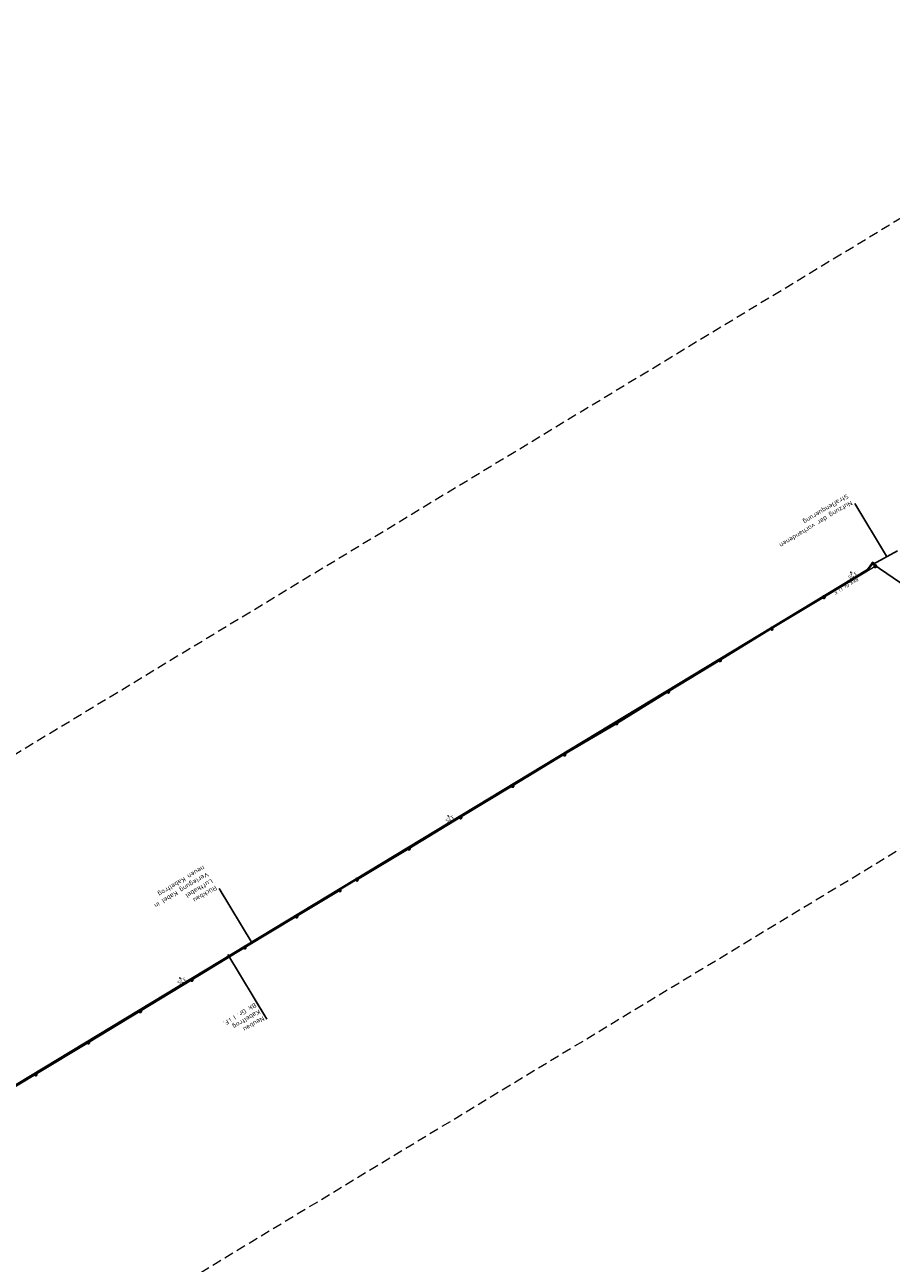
# Model space of a CAD drawing. Header units: metres. Extents: x 3425266 to 3446567, y 5432533 to 5452217.
# Tile 6 of 82: x 3430284 to 3430745, y 5434765 to 5435423. Entities that reach past the tile are written whole.
import ezdxf
from ezdxf import colors
from ezdxf.entities.mleader import LeaderData, LeaderLine
from ezdxf.math import Vec2, Vec3

# ---------------------------------------------------------------- set-up
doc = ezdxf.new("R2010")
doc.units = ezdxf.units.M
doc.header["$MEASUREMENT"] = 0
doc.linetypes.add('STRICHLINIEX2', pattern=[1.5, 1, -0.5])
doc.layers.get('0').update_dxf_attribs({"true_color": 0x939393})
doc.layers.add('MC-AL-Blattschnitte_3433', color=30, linetype='STRICHLINIEX2', lineweight=18, plot=False)
for name, color, linetype, lineweight in [('MC-AL_Neubau_Planung-ESTW-Landau-Kabel_ausgeschaltet_TXT', 50, 'Continuous', 25), ('MC_P_Beschriftung_Kabeltrog_TXT', 10, 'Continuous', 25), ('N_KTB', 10, 'Continuous', 25), ('N_KTB_Text', 10, 'Continuous', 18), ('R_KTB', 40, 'Continuous', 18), ('R_KTB_Text', 40, 'Continuous', 18)]:
    doc.layers.add(name, color=color, linetype=linetype, lineweight=lineweight)
doc.styles.add('Isocpeur', font='isocpeur.ttf')
doc.styles.add('K_ISOCP', font='k_isocp.shx')
doc.styles.get("Standard").update_dxf_attribs({"font": 'arial.ttf'})
doc.dimstyles.get("Standard").update_dxf_attribs({"dimtxt": 0.18, "dimasz": 0.18, "dimexe": 0.18, "dimexo": 0.0625, "dimgap": 0.09, "dimtad": 0, "dimtih": 1, "dimtoh": 1, "dimdec": 4, "dimzin": 0, "dimdsep": 46, "dimtxsty": 'Standard', "dimcen": 0.09, "dimadec": 0, "dimazin": 0, "dimtfac": 1, "dimtdec": 4, "dimtofl": 0, "dimtmove": 0, "dimatfit": 1, "dimfxl": 1, "dimtolj": 1, "dimtzin": 0, "dimarcsym": 0})

# ---------------------------------------------------------------- blocks, each defined once
blk = doc.blocks.new('_None')
blk = doc.blocks.new('_Oblique')
at = {"color": 0, "linetype": 'ByBlock', "lineweight": -2}
blk.add_line((-0.5, -0.5), (0.5, 0.5), dxfattribs=at)
blk = doc.blocks.new('*D59')
at = {"layer": 'Defpoints', "color": 0, "lineweight": 5, "transparency": 16777216}
for p in [(3430723.42, 5435132.25), (3430725.1, 5435129.47), (3430725.12, 5435129.48)]:
    blk.add_point(p, dxfattribs=at)
at = {"layer": 'N_KTB_Text', "color": 0, "lineweight": 0, "transparency": 16777216}
for p, q in [((3430723.42, 5435132.25), (3430723.39, 5435132.23)), ((3430723.39, 5435132.23), (3430723.63, 5435131.85)), ((3430725.1, 5435129.47), (3430724.86, 5435129.85)), ((3430725.12, 5435129.48), (3430725.1, 5435129.47))]:
    blk.add_line(p, q, dxfattribs=at)
at = {"layer": 'N_KTB_Text', "color": 0, "lineweight": 0, "transparency": 16777216, "xscale": 0.5, "yscale": 0.5, "zscale": 0.5}
for p, rotation in [((3430723.39, 5435132.23), 121.7050829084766), ((3430725.1, 5435129.47), 301.7050829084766)]:
    blk.add_blockref('_Oblique', p, dxfattribs=dict(at, rotation=rotation))
at = {"layer": 'N_KTB_Text', "color": 0, "transparency": 16777216, "insert": (3430724.25, 5435130.85), "char_height": 1.8, "attachment_point": 5, "rotation": 211.19059, "style": 'Isocpeur'}
blk.add_mtext('\\A1;3,25', dxfattribs=at)
blk = doc.blocks.new('*D60')
at = {"layer": 'Defpoints', "color": 0, "lineweight": 5, "transparency": 16777216}
for p in [(3430509.27, 5435002.73), (3430510.95, 5434999.95), (3430510.98, 5434999.96)]:
    blk.add_point(p, dxfattribs=at)
at = {"layer": 'N_KTB_Text', "color": 0, "lineweight": 0, "transparency": 16777216}
for p, q in [((3430509.27, 5435002.73), (3430509.24, 5435002.71)), ((3430509.24, 5435002.71), (3430509.48, 5435002.32)), ((3430510.95, 5434999.95), (3430510.71, 5435000.33)), ((3430510.98, 5434999.96), (3430510.95, 5434999.95))]:
    blk.add_line(p, q, dxfattribs=at)
at = {"layer": 'N_KTB_Text', "color": 0, "lineweight": 0, "transparency": 16777216, "xscale": 0.5, "yscale": 0.5, "zscale": 0.5}
for p, rotation in [((3430509.24, 5435002.71), 121.7050829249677), ((3430510.95, 5434999.95), 301.7050829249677)]:
    blk.add_blockref('_Oblique', p, dxfattribs=dict(at, rotation=rotation))
at = {"layer": 'N_KTB_Text', "color": 0, "transparency": 16777216, "insert": (3430510.1, 5435001.33), "char_height": 1.8, "attachment_point": 5, "rotation": 211.19059, "style": 'Isocpeur'}
blk.add_mtext('\\A1;3,25', dxfattribs=at)
blk = doc.blocks.new('*D61')
at = {"layer": 'Defpoints', "color": 0, "lineweight": 5, "transparency": 16777216}
for p in [(3430366.62, 5434916.5), (3430368.31, 5434913.72), (3430368.33, 5434913.73)]:
    blk.add_point(p, dxfattribs=at)
at = {"layer": 'N_KTB_Text', "color": 0, "lineweight": 0, "transparency": 16777216}
for p, q in [((3430366.62, 5434916.5), (3430366.6, 5434916.48)), ((3430366.6, 5434916.48), (3430366.84, 5434916.1)), ((3430368.31, 5434913.72), (3430368.07, 5434914.1)), ((3430368.33, 5434913.73), (3430368.31, 5434913.72))]:
    blk.add_line(p, q, dxfattribs=at)
at = {"layer": 'N_KTB_Text', "color": 0, "lineweight": 0, "transparency": 16777216, "xscale": 0.5, "yscale": 0.5, "zscale": 0.5}
for p, rotation in [((3430366.6, 5434916.48), 121.7050829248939), ((3430368.31, 5434913.72), 301.705082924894)]:
    blk.add_blockref('_Oblique', p, dxfattribs=dict(at, rotation=rotation))
at = {"layer": 'N_KTB_Text', "color": 0, "transparency": 16777216, "insert": (3430367.45, 5434915.1), "char_height": 1.8, "attachment_point": 5, "rotation": 211.19059, "style": 'Isocpeur'}
blk.add_mtext('\\A1;3,25', dxfattribs=at)

msp = doc.modelspace()

# ---------------------------------------------------------------- linework, layer by layer
at = {"layer": 'N_KTB', "flags": 128}
msp.add_lwpolyline([(3430735.34, 5435136.657), (3430734.877, 5435137.358)], dxfattribs=at)
at = {"layer": 'R_KTB'}
for p, q in [((3430737.121, 5435135.944), (3430735.839, 5435135.165)), ((3430736.091, 5435136.196), (3430736.87, 5435134.914)), ((3430709.825, 5435119.479), (3430708.543, 5435118.7)), ((3430708.795, 5435119.731), (3430709.574, 5435118.449)), ((3430682.121, 5435102.688), (3430680.839, 5435101.909)), ((3430681.091, 5435102.94), (3430681.87, 5435101.658)), ((3430654.572, 5435085.865), (3430653.29, 5435085.086)), ((3430653.542, 5435086.117), (3430654.321, 5435084.835)), ((3430627.059, 5435069.193), (3430625.777, 5435068.414)), ((3430626.029, 5435069.445), (3430626.808, 5435068.163)), ((3430599.513, 5435052.366), (3430598.231, 5435051.587)), ((3430598.483, 5435052.618), (3430599.262, 5435051.336)), ((3430571.835, 5435035.777), (3430570.553, 5435034.998)), ((3430570.805, 5435036.029), (3430571.584, 5435034.747)), ((3430544.221, 5435019.059), (3430542.939, 5435018.28)), ((3430543.191, 5435019.311), (3430543.97, 5435018.029)), ((3430516.541, 5435002.333), (3430515.259, 5435001.554)), ((3430515.511, 5435002.585), (3430516.29, 5435001.303)), ((3430489.101, 5434985.731), (3430487.819, 5434984.952)), ((3430488.071, 5434985.983), (3430488.85, 5434984.701)), ((3430451.259, 5434963.807), (3430452.038, 5434962.525)), ((3430461.376, 5434969.2), (3430460.094, 5434968.421)), ((3430460.346, 5434969.452), (3430461.125, 5434968.17)), ((3430452.289, 5434963.555), (3430451.007, 5434962.776)), ((3430429.294, 5434949.632), (3430428.012, 5434948.853)), ((3430428.264, 5434949.884), (3430429.043, 5434948.602)), ((3430373.578, 5434915.889), (3430372.296, 5434915.11)), ((3430372.548, 5434916.141), (3430373.327, 5434914.859)), ((3430346.156, 5434899.22), (3430344.874, 5434898.441)), ((3430345.126, 5434899.472), (3430345.905, 5434898.19)), ((3430318.528, 5434882.641), (3430317.246, 5434881.862)), ((3430317.498, 5434882.893), (3430318.277, 5434881.611)), ((3430290.526, 5434865.621), (3430289.244, 5434864.842)), ((3430289.496, 5434865.873), (3430290.275, 5434864.591))]:
    msp.add_line(p, q, dxfattribs=at)
at = {"layer": 'R_KTB', "flags": 128}
msp.add_lwpolyline([(3430460.953, 5434968.86), (3430488.491, 5434985.399), (3430515.85, 5435002.082), (3430543.539, 5435018.712), (3430571.189, 5435035.527), (3430598.906, 5435051.935), (3430626.477, 5435068.853), (3430653.974, 5435085.562), (3430681.65, 5435102.532), (3430709.091, 5435119.06), (3430736.486, 5435135.543)], dxfattribs=at)
at = {"layer": 'R_KTB'}
for points in [[(3430735.839, 5435135.165), (3430735.884, 5435135.1), (3430735.934, 5435135.041), (3430735.991, 5435134.986), (3430736.053, 5435134.938), (3430736.12, 5435134.897), (3430736.191, 5435134.863), (3430736.265, 5435134.837), (3430736.341, 5435134.818), (3430736.419, 5435134.807), (3430736.497, 5435134.805), (3430736.576, 5435134.811), (3430736.653, 5435134.825), (3430736.728, 5435134.847), (3430736.801, 5435134.877), (3430736.87, 5435134.914), (3430736.935, 5435134.958), (3430736.995, 5435135.009), (3430737.049, 5435135.065), (3430737.097, 5435135.128), (3430737.138, 5435135.194), (3430737.172, 5435135.265), (3430737.199, 5435135.339), (3430737.217, 5435135.415), (3430737.228, 5435135.493), (3430737.23, 5435135.572), (3430737.224, 5435135.65), (3430737.21, 5435135.727), (3430737.188, 5435135.802), (3430737.159, 5435135.875), (3430737.121, 5435135.944), (3430737.077, 5435136.009), (3430737.026, 5435136.069), (3430736.97, 5435136.123), (3430736.908, 5435136.171), (3430736.841, 5435136.213), (3430736.77, 5435136.246), (3430736.696, 5435136.273), (3430736.62, 5435136.292), (3430736.542, 5435136.302), (3430736.464, 5435136.305), (3430736.385, 5435136.299), (3430736.308, 5435136.285), (3430736.233, 5435136.263), (3430736.16, 5435136.233), (3430736.091, 5435136.196), (3430736.026, 5435136.151), (3430735.966, 5435136.101), (3430735.912, 5435136.044), (3430735.864, 5435135.982), (3430735.823, 5435135.915), (3430735.789, 5435135.844), (3430735.762, 5435135.77), (3430735.744, 5435135.694), (3430735.733, 5435135.616), (3430735.731, 5435135.538), (3430735.737, 5435135.46), (3430735.751, 5435135.382), (3430735.773, 5435135.307), (3430735.802, 5435135.235), (3430735.839, 5435135.165)], [(3430708.543, 5435118.7), (3430708.588, 5435118.635), (3430708.638, 5435118.576), (3430708.695, 5435118.521), (3430708.757, 5435118.473), (3430708.824, 5435118.432), (3430708.895, 5435118.398), (3430708.969, 5435118.372), (3430709.045, 5435118.353), (3430709.123, 5435118.342), (3430709.201, 5435118.34), (3430709.28, 5435118.346), (3430709.357, 5435118.36), (3430709.432, 5435118.382), (3430709.505, 5435118.412), (3430709.574, 5435118.449), (3430709.639, 5435118.493), (3430709.699, 5435118.544), (3430709.753, 5435118.6), (3430709.801, 5435118.663), (3430709.842, 5435118.729), (3430709.876, 5435118.8), (3430709.903, 5435118.874), (3430709.921, 5435118.95), (3430709.932, 5435119.028), (3430709.934, 5435119.107), (3430709.928, 5435119.185), (3430709.914, 5435119.262), (3430709.892, 5435119.337), (3430709.863, 5435119.41), (3430709.825, 5435119.479), (3430709.781, 5435119.544), (3430709.73, 5435119.604), (3430709.674, 5435119.658), (3430709.612, 5435119.706), (3430709.545, 5435119.748), (3430709.474, 5435119.781), (3430709.4, 5435119.808), (3430709.324, 5435119.827), (3430709.246, 5435119.837), (3430709.168, 5435119.84), (3430709.089, 5435119.834), (3430709.012, 5435119.82), (3430708.937, 5435119.798), (3430708.864, 5435119.768), (3430708.795, 5435119.731), (3430708.73, 5435119.686), (3430708.67, 5435119.636), (3430708.616, 5435119.579), (3430708.568, 5435119.517), (3430708.527, 5435119.45), (3430708.493, 5435119.379), (3430708.466, 5435119.305), (3430708.448, 5435119.229), (3430708.437, 5435119.151), (3430708.435, 5435119.073), (3430708.441, 5435118.995), (3430708.455, 5435118.917), (3430708.477, 5435118.842), (3430708.506, 5435118.77), (3430708.543, 5435118.7)], [(3430680.839, 5435101.909), (3430680.884, 5435101.844), (3430680.934, 5435101.785), (3430680.991, 5435101.73), (3430681.053, 5435101.682), (3430681.12, 5435101.641), (3430681.191, 5435101.607), (3430681.265, 5435101.581), (3430681.341, 5435101.562), (3430681.419, 5435101.551), (3430681.497, 5435101.549), (3430681.576, 5435101.555), (3430681.653, 5435101.569), (3430681.728, 5435101.591), (3430681.801, 5435101.621), (3430681.87, 5435101.658), (3430681.935, 5435101.702), (3430681.995, 5435101.753), (3430682.049, 5435101.809), (3430682.097, 5435101.872), (3430682.138, 5435101.938), (3430682.172, 5435102.009), (3430682.199, 5435102.083), (3430682.217, 5435102.159), (3430682.228, 5435102.237), (3430682.23, 5435102.316), (3430682.224, 5435102.394), (3430682.21, 5435102.471), (3430682.188, 5435102.546), (3430682.159, 5435102.619), (3430682.121, 5435102.688), (3430682.077, 5435102.753), (3430682.026, 5435102.813), (3430681.97, 5435102.867), (3430681.908, 5435102.915), (3430681.841, 5435102.957), (3430681.77, 5435102.99), (3430681.696, 5435103.017), (3430681.62, 5435103.036), (3430681.542, 5435103.046), (3430681.464, 5435103.049), (3430681.385, 5435103.043), (3430681.308, 5435103.029), (3430681.233, 5435103.007), (3430681.16, 5435102.977), (3430681.091, 5435102.94), (3430681.026, 5435102.895), (3430680.966, 5435102.845), (3430680.912, 5435102.788), (3430680.864, 5435102.726), (3430680.823, 5435102.659), (3430680.789, 5435102.588), (3430680.762, 5435102.514), (3430680.744, 5435102.438), (3430680.733, 5435102.36), (3430680.731, 5435102.282), (3430680.737, 5435102.204), (3430680.751, 5435102.126), (3430680.773, 5435102.051), (3430680.802, 5435101.979), (3430680.839, 5435101.909)], [(3430653.29, 5435085.086), (3430653.335, 5435085.021), (3430653.385, 5435084.962), (3430653.442, 5435084.907), (3430653.504, 5435084.859), (3430653.571, 5435084.818), (3430653.642, 5435084.784), (3430653.716, 5435084.758), (3430653.792, 5435084.739), (3430653.87, 5435084.728), (3430653.948, 5435084.726), (3430654.027, 5435084.732), (3430654.104, 5435084.746), (3430654.179, 5435084.768), (3430654.252, 5435084.798), (3430654.321, 5435084.835), (3430654.386, 5435084.879), (3430654.446, 5435084.93), (3430654.5, 5435084.986), (3430654.548, 5435085.049), (3430654.589, 5435085.115), (3430654.623, 5435085.186), (3430654.65, 5435085.26), (3430654.668, 5435085.336), (3430654.679, 5435085.414), (3430654.681, 5435085.493), (3430654.675, 5435085.571), (3430654.661, 5435085.648), (3430654.639, 5435085.723), (3430654.61, 5435085.796), (3430654.572, 5435085.865), (3430654.528, 5435085.93), (3430654.477, 5435085.99), (3430654.421, 5435086.044), (3430654.359, 5435086.092), (3430654.292, 5435086.134), (3430654.221, 5435086.167), (3430654.147, 5435086.194), (3430654.071, 5435086.213), (3430653.993, 5435086.223), (3430653.915, 5435086.226), (3430653.836, 5435086.22), (3430653.759, 5435086.206), (3430653.684, 5435086.184), (3430653.611, 5435086.154), (3430653.542, 5435086.117), (3430653.477, 5435086.072), (3430653.417, 5435086.022), (3430653.363, 5435085.965), (3430653.315, 5435085.903), (3430653.274, 5435085.836), (3430653.24, 5435085.765), (3430653.213, 5435085.691), (3430653.195, 5435085.615), (3430653.184, 5435085.537), (3430653.182, 5435085.459), (3430653.188, 5435085.381), (3430653.202, 5435085.303), (3430653.224, 5435085.228), (3430653.253, 5435085.156), (3430653.29, 5435085.086)], [(3430625.777, 5435068.414), (3430625.822, 5435068.349), (3430625.872, 5435068.29), (3430625.929, 5435068.235), (3430625.991, 5435068.187), (3430626.058, 5435068.146), (3430626.129, 5435068.112), (3430626.203, 5435068.086), (3430626.279, 5435068.067), (3430626.357, 5435068.056), (3430626.435, 5435068.054), (3430626.514, 5435068.06), (3430626.591, 5435068.074), (3430626.666, 5435068.096), (3430626.739, 5435068.126), (3430626.808, 5435068.163), (3430626.873, 5435068.207), (3430626.933, 5435068.258), (3430626.987, 5435068.314), (3430627.035, 5435068.377), (3430627.076, 5435068.443), (3430627.11, 5435068.514), (3430627.137, 5435068.588), (3430627.155, 5435068.664), (3430627.166, 5435068.742), (3430627.168, 5435068.821), (3430627.162, 5435068.899), (3430627.148, 5435068.976), (3430627.126, 5435069.051), (3430627.097, 5435069.124), (3430627.059, 5435069.193), (3430627.015, 5435069.258), (3430626.964, 5435069.318), (3430626.908, 5435069.372), (3430626.846, 5435069.42), (3430626.779, 5435069.462), (3430626.708, 5435069.495), (3430626.634, 5435069.522), (3430626.558, 5435069.541), (3430626.48, 5435069.551), (3430626.402, 5435069.554), (3430626.323, 5435069.548), (3430626.246, 5435069.534), (3430626.171, 5435069.512), (3430626.098, 5435069.482), (3430626.029, 5435069.445), (3430625.964, 5435069.4), (3430625.904, 5435069.35), (3430625.85, 5435069.293), (3430625.802, 5435069.231), (3430625.761, 5435069.164), (3430625.727, 5435069.093), (3430625.7, 5435069.019), (3430625.682, 5435068.943), (3430625.671, 5435068.865), (3430625.669, 5435068.787), (3430625.675, 5435068.709), (3430625.689, 5435068.631), (3430625.711, 5435068.556), (3430625.74, 5435068.484), (3430625.777, 5435068.414)], [(3430598.231, 5435051.587), (3430598.276, 5435051.522), (3430598.326, 5435051.463), (3430598.383, 5435051.408), (3430598.445, 5435051.36), (3430598.512, 5435051.319), (3430598.583, 5435051.285), (3430598.657, 5435051.259), (3430598.733, 5435051.24), (3430598.811, 5435051.229), (3430598.889, 5435051.227), (3430598.968, 5435051.233), (3430599.045, 5435051.247), (3430599.12, 5435051.269), (3430599.193, 5435051.299), (3430599.262, 5435051.336), (3430599.327, 5435051.38), (3430599.387, 5435051.431), (3430599.441, 5435051.487), (3430599.489, 5435051.55), (3430599.53, 5435051.616), (3430599.564, 5435051.687), (3430599.591, 5435051.761), (3430599.609, 5435051.837), (3430599.62, 5435051.915), (3430599.622, 5435051.994), (3430599.616, 5435052.072), (3430599.602, 5435052.149), (3430599.58, 5435052.224), (3430599.551, 5435052.297), (3430599.513, 5435052.366), (3430599.469, 5435052.431), (3430599.418, 5435052.491), (3430599.362, 5435052.545), (3430599.3, 5435052.593), (3430599.233, 5435052.635), (3430599.162, 5435052.668), (3430599.088, 5435052.695), (3430599.012, 5435052.714), (3430598.934, 5435052.724), (3430598.856, 5435052.727), (3430598.777, 5435052.721), (3430598.7, 5435052.707), (3430598.625, 5435052.685), (3430598.552, 5435052.655), (3430598.483, 5435052.618), (3430598.418, 5435052.573), (3430598.358, 5435052.523), (3430598.304, 5435052.466), (3430598.256, 5435052.404), (3430598.215, 5435052.337), (3430598.181, 5435052.266), (3430598.154, 5435052.192), (3430598.136, 5435052.116), (3430598.125, 5435052.038), (3430598.123, 5435051.96), (3430598.129, 5435051.882), (3430598.143, 5435051.804), (3430598.165, 5435051.729), (3430598.194, 5435051.657), (3430598.231, 5435051.587)], [(3430570.553, 5435034.998), (3430570.598, 5435034.933), (3430570.648, 5435034.874), (3430570.705, 5435034.819), (3430570.767, 5435034.771), (3430570.834, 5435034.73), (3430570.905, 5435034.696), (3430570.979, 5435034.67), (3430571.055, 5435034.651), (3430571.133, 5435034.64), (3430571.211, 5435034.638), (3430571.29, 5435034.644), (3430571.367, 5435034.658), (3430571.442, 5435034.68), (3430571.515, 5435034.71), (3430571.584, 5435034.747), (3430571.649, 5435034.791), (3430571.709, 5435034.842), (3430571.763, 5435034.898), (3430571.811, 5435034.961), (3430571.852, 5435035.027), (3430571.886, 5435035.098), (3430571.913, 5435035.172), (3430571.931, 5435035.248), (3430571.942, 5435035.326), (3430571.944, 5435035.405), (3430571.938, 5435035.483), (3430571.924, 5435035.56), (3430571.902, 5435035.635), (3430571.873, 5435035.708), (3430571.835, 5435035.777), (3430571.791, 5435035.842), (3430571.74, 5435035.902), (3430571.684, 5435035.956), (3430571.622, 5435036.004), (3430571.555, 5435036.046), (3430571.484, 5435036.079), (3430571.41, 5435036.106), (3430571.334, 5435036.125), (3430571.256, 5435036.135), (3430571.178, 5435036.138), (3430571.099, 5435036.132), (3430571.022, 5435036.118), (3430570.947, 5435036.096), (3430570.874, 5435036.066), (3430570.805, 5435036.029), (3430570.74, 5435035.984), (3430570.68, 5435035.934), (3430570.626, 5435035.877), (3430570.578, 5435035.815), (3430570.537, 5435035.748), (3430570.503, 5435035.677), (3430570.476, 5435035.603), (3430570.458, 5435035.527), (3430570.447, 5435035.449), (3430570.445, 5435035.371), (3430570.451, 5435035.293), (3430570.465, 5435035.215), (3430570.487, 5435035.14), (3430570.516, 5435035.068), (3430570.553, 5435034.998)], [(3430542.939, 5435018.28), (3430542.984, 5435018.215), (3430543.034, 5435018.156), (3430543.091, 5435018.101), (3430543.153, 5435018.053), (3430543.22, 5435018.012), (3430543.291, 5435017.978), (3430543.365, 5435017.952), (3430543.441, 5435017.933), (3430543.519, 5435017.922), (3430543.597, 5435017.92), (3430543.676, 5435017.926), (3430543.753, 5435017.94), (3430543.828, 5435017.962), (3430543.901, 5435017.992), (3430543.97, 5435018.029), (3430544.035, 5435018.073), (3430544.095, 5435018.124), (3430544.149, 5435018.18), (3430544.197, 5435018.243), (3430544.238, 5435018.309), (3430544.272, 5435018.38), (3430544.299, 5435018.454), (3430544.317, 5435018.53), (3430544.328, 5435018.608), (3430544.33, 5435018.687), (3430544.324, 5435018.765), (3430544.31, 5435018.842), (3430544.288, 5435018.917), (3430544.259, 5435018.99), (3430544.221, 5435019.059), (3430544.177, 5435019.124), (3430544.126, 5435019.184), (3430544.07, 5435019.238), (3430544.008, 5435019.286), (3430543.941, 5435019.328), (3430543.87, 5435019.361), (3430543.796, 5435019.388), (3430543.72, 5435019.407), (3430543.642, 5435019.417), (3430543.564, 5435019.42), (3430543.485, 5435019.414), (3430543.408, 5435019.4), (3430543.333, 5435019.378), (3430543.26, 5435019.348), (3430543.191, 5435019.311), (3430543.126, 5435019.266), (3430543.066, 5435019.216), (3430543.012, 5435019.159), (3430542.964, 5435019.097), (3430542.923, 5435019.03), (3430542.889, 5435018.959), (3430542.862, 5435018.885), (3430542.844, 5435018.809), (3430542.833, 5435018.731), (3430542.831, 5435018.653), (3430542.837, 5435018.575), (3430542.851, 5435018.497), (3430542.873, 5435018.422), (3430542.902, 5435018.35), (3430542.939, 5435018.28)], [(3430515.259, 5435001.554), (3430515.304, 5435001.489), (3430515.354, 5435001.43), (3430515.411, 5435001.375), (3430515.473, 5435001.327), (3430515.54, 5435001.286), (3430515.611, 5435001.252), (3430515.685, 5435001.226), (3430515.761, 5435001.207), (3430515.839, 5435001.196), (3430515.917, 5435001.194), (3430515.996, 5435001.2), (3430516.073, 5435001.214), (3430516.148, 5435001.236), (3430516.221, 5435001.266), (3430516.29, 5435001.303), (3430516.355, 5435001.347), (3430516.415, 5435001.398), (3430516.469, 5435001.454), (3430516.517, 5435001.517), (3430516.558, 5435001.583), (3430516.592, 5435001.654), (3430516.619, 5435001.728), (3430516.637, 5435001.804), (3430516.648, 5435001.882), (3430516.65, 5435001.961), (3430516.644, 5435002.039), (3430516.63, 5435002.116), (3430516.608, 5435002.191), (3430516.579, 5435002.264), (3430516.541, 5435002.333), (3430516.497, 5435002.398), (3430516.446, 5435002.458), (3430516.39, 5435002.512), (3430516.328, 5435002.56), (3430516.261, 5435002.602), (3430516.19, 5435002.635), (3430516.116, 5435002.662), (3430516.04, 5435002.681), (3430515.962, 5435002.691), (3430515.884, 5435002.694), (3430515.805, 5435002.688), (3430515.728, 5435002.674), (3430515.653, 5435002.652), (3430515.58, 5435002.622), (3430515.511, 5435002.585), (3430515.446, 5435002.54), (3430515.386, 5435002.49), (3430515.332, 5435002.433), (3430515.284, 5435002.371), (3430515.243, 5435002.304), (3430515.209, 5435002.233), (3430515.182, 5435002.159), (3430515.164, 5435002.083), (3430515.153, 5435002.005), (3430515.151, 5435001.927), (3430515.157, 5435001.849), (3430515.171, 5435001.771), (3430515.193, 5435001.696), (3430515.222, 5435001.624), (3430515.259, 5435001.554)], [(3430487.819, 5434984.952), (3430487.864, 5434984.887), (3430487.914, 5434984.828), (3430487.971, 5434984.773), (3430488.033, 5434984.725), (3430488.1, 5434984.684), (3430488.171, 5434984.65), (3430488.245, 5434984.624), (3430488.321, 5434984.605), (3430488.399, 5434984.594), (3430488.477, 5434984.592), (3430488.556, 5434984.598), (3430488.633, 5434984.612), (3430488.708, 5434984.634), (3430488.781, 5434984.664), (3430488.85, 5434984.701), (3430488.915, 5434984.745), (3430488.975, 5434984.796), (3430489.029, 5434984.852), (3430489.077, 5434984.915), (3430489.118, 5434984.981), (3430489.152, 5434985.052), (3430489.179, 5434985.126), (3430489.197, 5434985.202), (3430489.208, 5434985.28), (3430489.21, 5434985.359), (3430489.204, 5434985.437), (3430489.19, 5434985.514), (3430489.168, 5434985.589), (3430489.139, 5434985.662), (3430489.101, 5434985.731), (3430489.057, 5434985.796), (3430489.006, 5434985.856), (3430488.95, 5434985.91), (3430488.888, 5434985.958), (3430488.821, 5434986), (3430488.75, 5434986.033), (3430488.676, 5434986.06), (3430488.6, 5434986.079), (3430488.522, 5434986.089), (3430488.444, 5434986.092), (3430488.365, 5434986.086), (3430488.288, 5434986.072), (3430488.213, 5434986.05), (3430488.14, 5434986.02), (3430488.071, 5434985.983), (3430488.006, 5434985.938), (3430487.946, 5434985.888), (3430487.892, 5434985.831), (3430487.844, 5434985.769), (3430487.803, 5434985.702), (3430487.769, 5434985.631), (3430487.742, 5434985.557), (3430487.724, 5434985.481), (3430487.713, 5434985.403), (3430487.711, 5434985.325), (3430487.717, 5434985.247), (3430487.731, 5434985.169), (3430487.753, 5434985.094), (3430487.782, 5434985.022), (3430487.819, 5434984.952)], [(3430451.007, 5434962.776), (3430451.052, 5434962.711), (3430451.102, 5434962.652), (3430451.159, 5434962.597), (3430451.221, 5434962.549), (3430451.288, 5434962.508), (3430451.359, 5434962.474), (3430451.433, 5434962.448), (3430451.509, 5434962.429), (3430451.587, 5434962.418), (3430451.665, 5434962.416), (3430451.744, 5434962.422), (3430451.821, 5434962.436), (3430451.896, 5434962.458), (3430451.969, 5434962.488), (3430452.038, 5434962.525), (3430452.103, 5434962.569), (3430452.163, 5434962.62), (3430452.217, 5434962.676), (3430452.265, 5434962.739), (3430452.306, 5434962.805), (3430452.34, 5434962.876), (3430452.367, 5434962.95), (3430452.385, 5434963.026), (3430452.396, 5434963.104), (3430452.398, 5434963.183), (3430452.392, 5434963.261), (3430452.378, 5434963.338), (3430452.356, 5434963.413), (3430452.327, 5434963.486), (3430452.289, 5434963.555), (3430452.245, 5434963.62), (3430452.194, 5434963.68), (3430452.138, 5434963.734), (3430452.076, 5434963.782), (3430452.009, 5434963.824), (3430451.938, 5434963.857), (3430451.864, 5434963.884), (3430451.788, 5434963.903), (3430451.71, 5434963.913), (3430451.632, 5434963.916), (3430451.553, 5434963.91), (3430451.476, 5434963.896), (3430451.401, 5434963.874), (3430451.328, 5434963.844), (3430451.259, 5434963.807), (3430451.194, 5434963.762), (3430451.134, 5434963.712), (3430451.08, 5434963.655), (3430451.032, 5434963.593), (3430450.991, 5434963.526), (3430450.957, 5434963.455), (3430450.93, 5434963.381), (3430450.912, 5434963.305), (3430450.901, 5434963.227), (3430450.899, 5434963.149), (3430450.905, 5434963.071), (3430450.919, 5434962.993), (3430450.941, 5434962.918), (3430450.97, 5434962.846), (3430451.007, 5434962.776)], [(3430460.094, 5434968.421), (3430460.139, 5434968.356), (3430460.189, 5434968.297), (3430460.246, 5434968.242), (3430460.308, 5434968.194), (3430460.375, 5434968.153), (3430460.446, 5434968.119), (3430460.52, 5434968.093), (3430460.596, 5434968.074), (3430460.674, 5434968.063), (3430460.752, 5434968.061), (3430460.831, 5434968.067), (3430460.908, 5434968.081), (3430460.983, 5434968.103), (3430461.056, 5434968.133), (3430461.125, 5434968.17), (3430461.19, 5434968.214), (3430461.25, 5434968.265), (3430461.304, 5434968.321), (3430461.352, 5434968.384), (3430461.393, 5434968.45), (3430461.427, 5434968.521), (3430461.454, 5434968.595), (3430461.472, 5434968.671), (3430461.483, 5434968.749), (3430461.485, 5434968.828), (3430461.479, 5434968.906), (3430461.465, 5434968.983), (3430461.443, 5434969.058), (3430461.414, 5434969.131), (3430461.376, 5434969.2), (3430461.332, 5434969.265), (3430461.281, 5434969.325), (3430461.225, 5434969.379), (3430461.163, 5434969.427), (3430461.096, 5434969.469), (3430461.025, 5434969.502), (3430460.951, 5434969.529), (3430460.875, 5434969.548), (3430460.797, 5434969.558), (3430460.719, 5434969.561), (3430460.64, 5434969.555), (3430460.563, 5434969.541), (3430460.488, 5434969.519), (3430460.415, 5434969.489), (3430460.346, 5434969.452), (3430460.281, 5434969.407), (3430460.221, 5434969.357), (3430460.167, 5434969.3), (3430460.119, 5434969.238), (3430460.078, 5434969.171), (3430460.044, 5434969.1), (3430460.017, 5434969.026), (3430459.999, 5434968.95), (3430459.988, 5434968.872), (3430459.986, 5434968.794), (3430459.992, 5434968.716), (3430460.006, 5434968.638), (3430460.028, 5434968.563), (3430460.057, 5434968.491), (3430460.094, 5434968.421)], [(3430428.012, 5434948.853), (3430428.057, 5434948.788), (3430428.107, 5434948.729), (3430428.164, 5434948.674), (3430428.226, 5434948.626), (3430428.293, 5434948.585), (3430428.364, 5434948.551), (3430428.438, 5434948.525), (3430428.514, 5434948.506), (3430428.592, 5434948.495), (3430428.67, 5434948.493), (3430428.749, 5434948.499), (3430428.826, 5434948.513), (3430428.901, 5434948.535), (3430428.974, 5434948.565), (3430429.043, 5434948.602), (3430429.108, 5434948.646), (3430429.168, 5434948.697), (3430429.222, 5434948.753), (3430429.27, 5434948.816), (3430429.311, 5434948.882), (3430429.345, 5434948.953), (3430429.372, 5434949.027), (3430429.39, 5434949.103), (3430429.401, 5434949.181), (3430429.403, 5434949.26), (3430429.397, 5434949.338), (3430429.383, 5434949.415), (3430429.361, 5434949.49), (3430429.332, 5434949.563), (3430429.294, 5434949.632), (3430429.25, 5434949.697), (3430429.199, 5434949.757), (3430429.143, 5434949.811), (3430429.081, 5434949.859), (3430429.014, 5434949.901), (3430428.943, 5434949.934), (3430428.869, 5434949.961), (3430428.793, 5434949.98), (3430428.715, 5434949.99), (3430428.637, 5434949.993), (3430428.558, 5434949.987), (3430428.481, 5434949.973), (3430428.406, 5434949.951), (3430428.333, 5434949.921), (3430428.264, 5434949.884), (3430428.199, 5434949.839), (3430428.139, 5434949.789), (3430428.085, 5434949.732), (3430428.037, 5434949.67), (3430427.996, 5434949.603), (3430427.962, 5434949.532), (3430427.935, 5434949.458), (3430427.917, 5434949.382), (3430427.906, 5434949.304), (3430427.904, 5434949.226), (3430427.91, 5434949.148), (3430427.924, 5434949.07), (3430427.946, 5434948.995), (3430427.975, 5434948.923), (3430428.012, 5434948.853)], [(3430372.296, 5434915.11), (3430372.341, 5434915.045), (3430372.391, 5434914.986), (3430372.448, 5434914.931), (3430372.51, 5434914.883), (3430372.577, 5434914.842), (3430372.648, 5434914.808), (3430372.722, 5434914.782), (3430372.798, 5434914.763), (3430372.876, 5434914.752), (3430372.954, 5434914.75), (3430373.033, 5434914.756), (3430373.11, 5434914.77), (3430373.185, 5434914.792), (3430373.258, 5434914.822), (3430373.327, 5434914.859), (3430373.392, 5434914.903), (3430373.452, 5434914.954), (3430373.506, 5434915.01), (3430373.554, 5434915.073), (3430373.595, 5434915.139), (3430373.629, 5434915.21), (3430373.656, 5434915.284), (3430373.674, 5434915.36), (3430373.685, 5434915.438), (3430373.687, 5434915.517), (3430373.681, 5434915.595), (3430373.667, 5434915.672), (3430373.645, 5434915.747), (3430373.616, 5434915.82), (3430373.578, 5434915.889), (3430373.534, 5434915.954), (3430373.483, 5434916.014), (3430373.427, 5434916.068), (3430373.365, 5434916.116), (3430373.298, 5434916.158), (3430373.227, 5434916.191), (3430373.153, 5434916.218), (3430373.077, 5434916.237), (3430372.999, 5434916.247), (3430372.921, 5434916.25), (3430372.842, 5434916.244), (3430372.765, 5434916.23), (3430372.69, 5434916.208), (3430372.617, 5434916.178), (3430372.548, 5434916.141), (3430372.483, 5434916.096), (3430372.423, 5434916.046), (3430372.369, 5434915.989), (3430372.321, 5434915.927), (3430372.28, 5434915.86), (3430372.246, 5434915.789), (3430372.219, 5434915.715), (3430372.201, 5434915.639), (3430372.19, 5434915.561), (3430372.188, 5434915.483), (3430372.194, 5434915.405), (3430372.208, 5434915.327), (3430372.23, 5434915.252), (3430372.259, 5434915.18), (3430372.296, 5434915.11)], [(3430344.874, 5434898.441), (3430344.919, 5434898.376), (3430344.969, 5434898.317), (3430345.026, 5434898.262), (3430345.088, 5434898.214), (3430345.155, 5434898.173), (3430345.226, 5434898.139), (3430345.3, 5434898.113), (3430345.376, 5434898.094), (3430345.454, 5434898.083), (3430345.532, 5434898.081), (3430345.611, 5434898.087), (3430345.688, 5434898.101), (3430345.763, 5434898.123), (3430345.836, 5434898.153), (3430345.905, 5434898.19), (3430345.97, 5434898.234), (3430346.03, 5434898.285), (3430346.084, 5434898.341), (3430346.132, 5434898.404), (3430346.173, 5434898.47), (3430346.207, 5434898.541), (3430346.234, 5434898.615), (3430346.252, 5434898.691), (3430346.263, 5434898.769), (3430346.265, 5434898.848), (3430346.259, 5434898.926), (3430346.245, 5434899.003), (3430346.223, 5434899.078), (3430346.194, 5434899.151), (3430346.156, 5434899.22), (3430346.112, 5434899.285), (3430346.061, 5434899.345), (3430346.005, 5434899.399), (3430345.943, 5434899.447), (3430345.876, 5434899.489), (3430345.805, 5434899.522), (3430345.731, 5434899.549), (3430345.655, 5434899.568), (3430345.577, 5434899.578), (3430345.499, 5434899.581), (3430345.42, 5434899.575), (3430345.343, 5434899.561), (3430345.268, 5434899.539), (3430345.195, 5434899.509), (3430345.126, 5434899.472), (3430345.061, 5434899.427), (3430345.001, 5434899.377), (3430344.947, 5434899.32), (3430344.899, 5434899.258), (3430344.858, 5434899.191), (3430344.824, 5434899.12), (3430344.797, 5434899.046), (3430344.779, 5434898.97), (3430344.768, 5434898.892), (3430344.766, 5434898.814), (3430344.772, 5434898.736), (3430344.786, 5434898.658), (3430344.808, 5434898.583), (3430344.837, 5434898.511), (3430344.874, 5434898.441)], [(3430317.246, 5434881.862), (3430317.291, 5434881.797), (3430317.341, 5434881.738), (3430317.398, 5434881.683), (3430317.46, 5434881.635), (3430317.527, 5434881.594), (3430317.598, 5434881.56), (3430317.672, 5434881.534), (3430317.748, 5434881.515), (3430317.826, 5434881.504), (3430317.904, 5434881.502), (3430317.983, 5434881.508), (3430318.06, 5434881.522), (3430318.135, 5434881.544), (3430318.208, 5434881.574), (3430318.277, 5434881.611), (3430318.342, 5434881.655), (3430318.402, 5434881.706), (3430318.456, 5434881.762), (3430318.504, 5434881.825), (3430318.545, 5434881.891), (3430318.579, 5434881.962), (3430318.606, 5434882.036), (3430318.624, 5434882.112), (3430318.635, 5434882.19), (3430318.637, 5434882.269), (3430318.631, 5434882.347), (3430318.617, 5434882.424), (3430318.595, 5434882.499), (3430318.566, 5434882.572), (3430318.528, 5434882.641), (3430318.484, 5434882.706), (3430318.433, 5434882.766), (3430318.377, 5434882.82), (3430318.315, 5434882.868), (3430318.248, 5434882.91), (3430318.177, 5434882.943), (3430318.103, 5434882.97), (3430318.027, 5434882.989), (3430317.949, 5434882.999), (3430317.871, 5434883.002), (3430317.792, 5434882.996), (3430317.715, 5434882.982), (3430317.64, 5434882.96), (3430317.567, 5434882.93), (3430317.498, 5434882.893), (3430317.433, 5434882.848), (3430317.373, 5434882.798), (3430317.319, 5434882.741), (3430317.271, 5434882.679), (3430317.23, 5434882.612), (3430317.196, 5434882.541), (3430317.169, 5434882.467), (3430317.151, 5434882.391), (3430317.14, 5434882.313), (3430317.138, 5434882.235), (3430317.144, 5434882.157), (3430317.158, 5434882.079), (3430317.18, 5434882.004), (3430317.209, 5434881.932), (3430317.246, 5434881.862)], [(3430289.244, 5434864.842), (3430289.289, 5434864.777), (3430289.339, 5434864.718), (3430289.396, 5434864.663), (3430289.458, 5434864.615), (3430289.525, 5434864.574), (3430289.596, 5434864.54), (3430289.67, 5434864.514), (3430289.746, 5434864.495), (3430289.824, 5434864.484), (3430289.902, 5434864.482), (3430289.981, 5434864.488), (3430290.058, 5434864.502), (3430290.133, 5434864.524), (3430290.206, 5434864.554), (3430290.275, 5434864.591), (3430290.34, 5434864.635), (3430290.4, 5434864.686), (3430290.454, 5434864.742), (3430290.502, 5434864.805), (3430290.543, 5434864.871), (3430290.577, 5434864.942), (3430290.604, 5434865.016), (3430290.622, 5434865.092), (3430290.633, 5434865.17), (3430290.635, 5434865.249), (3430290.629, 5434865.327), (3430290.615, 5434865.404), (3430290.593, 5434865.479), (3430290.564, 5434865.552), (3430290.526, 5434865.621), (3430290.482, 5434865.686), (3430290.431, 5434865.746), (3430290.375, 5434865.8), (3430290.313, 5434865.848), (3430290.246, 5434865.89), (3430290.175, 5434865.923), (3430290.101, 5434865.95), (3430290.025, 5434865.969), (3430289.947, 5434865.979), (3430289.869, 5434865.982), (3430289.79, 5434865.976), (3430289.713, 5434865.962), (3430289.638, 5434865.94), (3430289.565, 5434865.91), (3430289.496, 5434865.873), (3430289.431, 5434865.828), (3430289.371, 5434865.778), (3430289.317, 5434865.721), (3430289.269, 5434865.659), (3430289.228, 5434865.592), (3430289.194, 5434865.521), (3430289.167, 5434865.447), (3430289.149, 5434865.371), (3430289.138, 5434865.293), (3430289.136, 5434865.215), (3430289.142, 5434865.137), (3430289.156, 5434865.059), (3430289.178, 5434864.984), (3430289.207, 5434864.912), (3430289.244, 5434864.842)]]:
    msp.add_lwpolyline(points, dxfattribs=at)

# ---------------------------------------------------------------- texts
at = {"layer": 'MC_P_Beschriftung_Kabeltrog_TXT', "insert": (3430727.698, 5435127.958), "char_height": 1.8, "attachment_point": 1, "rotation": 211.329468, "style": 'K_ISOCP'}
msp.add_mtext_dynamic_manual_height_columns('BKK Gr. I i. F.', width=17.65098, gutter_width=12.5, heights=[0], dxfattribs=at)

# ---------------------------------------------------------------- dimensions: what is measured, and where the dimension line sits
at = {"layer": 'N_KTB_Text'}
for p1, p2, picture, middle in [((3430723.416, 5435132.248), (3430725.124, 5435129.483), '*D59', (3430724.245, 5435130.85)), ((3430509.268, 5435002.726), (3430510.977, 5434999.961), '*D60', (3430510.098, 5435001.329)), ((3430366.623, 5434916.497), (3430368.331, 5434913.732), '*D61', (3430367.452, 5434915.1))]:
    dim = msp.add_aligned_dim(p1=p1, p2=p2, distance=-0.029, dimstyle='Standard', override={"dimtxt": 1.8, "dimasz": 0.5, "dimexe": 0, "dimexo": 0, "dimdec": 2, "dimdsep": 44, "dimtxsty": 'Isocpeur', "dimblk1": 'Oblique', "dimblk2": 'Oblique', "dimsah": 1, "dimlwd": 0, "dimlwe": 0}, dxfattribs=at)
    dim.commit()
    dim.dimension.update_dxf_attribs({"geometry": picture, "text_midpoint": middle})

# ---------------------------------------------------------------- leaders
at = {"layer": 'MC-AL_Neubau_Planung-ESTW-Landau-Kabel_ausgeschaltet_TXT'}
ml = msp.add_multileader_mtext('Standard', dxfattribs=at)
ml.set_content('Neubau\\PKabeltrog \\PBk Gr. I i.F.', color=256, style='Isocpeur')
ml.set_leader_properties()
ml.set_arrow_properties(name='NONE')
ml.build(insert=Vec2(0, 0))
ml.multileader.update_dxf_attribs({"has_text_frame": 1, "text_left_attachment_type": 0, "text_right_attachment_type": 0, "dogleg_length": 0, "arrow_head_size": 0.18})
ctx = ml.context
ctx.base_point, ctx.char_height, ctx.arrow_head_size, ctx.landing_gap_size, ctx.plane_origin, ctx.plane_x_axis, ctx.plane_y_axis = Vec3(3430412.75, 5434894.65), 2.5, 0.18, 1, Vec3(3430579.065, 5434795.71), Vec3(-0.8554493, -0.5178866), Vec3(0.5178866, -0.8554493)
ctx.left_attachment, ctx.right_attachment = 0, 0
notes = []
notes.append((ctx, [(0, (1, 1, 0), (3430412.75, 5434894.65), (-0.215843, -0.9764281), 0, [(0, [(3430391.995, 5434928.934)], 0, [])])]))
ctx.mtext.insert, ctx.mtext.text_direction, ctx.mtext.rotation, ctx.mtext.flow_direction = Vec3(3430411.895, 5434894.133), Vec3(-0.8554493, -0.5178866), 3.6859712, 5
ctx.mtext.has_bg_fill, ctx.mtext.bg_color, ctx.mtext.bg_scale_factor, ctx.mtext.bg_transparency, ctx.mtext.use_window_bg_color = 1, -1027028792, 1.5, 0, 1
at = {"layer": 'N_KTB_Text'}
ml = msp.add_multileader_mtext('Standard', dxfattribs=at)
ml.set_content('Nutzung der vorhandenen\\PStraßenquerung', color=256, style='Isocpeur')
ml.set_leader_properties()
ml.set_arrow_properties(name='NONE')
ml.build(insert=Vec2(0, 0))
ml.multileader.update_dxf_attribs({"has_text_frame": 1, "text_left_attachment_type": 0, "text_right_attachment_type": 0, "dogleg_length": 0, "arrow_head_size": 0.18})
ctx = ml.context
ctx.base_point, ctx.char_height, ctx.arrow_head_size, ctx.landing_gap_size, ctx.plane_origin, ctx.plane_x_axis, ctx.plane_y_axis = Vec3(3430725.557, 5435168.815), 2.5, 0.18, 1, Vec3(3430933.033, 5435002.388), Vec3(-0.8554493, -0.5178866), Vec3(0.5178866, -0.8554493)
ctx.left_attachment, ctx.right_attachment = 0, 0
notes.append((ctx, [(0, (1, 1, 0), (3430725.557, 5435168.815), (-0.215843, -0.9764281), 0, [(0, [(3430742.456, 5435140.901)], 0, [])])]))
ctx.mtext.insert, ctx.mtext.text_direction, ctx.mtext.rotation, ctx.mtext.flow_direction = Vec3(3430724.701, 5435168.298), Vec3(-0.8554493, -0.5178866), 3.6859712, 5
ctx.mtext.has_bg_fill, ctx.mtext.bg_color, ctx.mtext.bg_scale_factor, ctx.mtext.bg_transparency, ctx.mtext.use_window_bg_color = 1, -1027028792, 1.5, 0, 1
at = {"layer": 'R_KTB_Text'}
ml = msp.add_multileader_mtext('Standard', dxfattribs=at)
ml.set_content('Rückbau\\PLuftkabel\\PVerlegung Kabel in \\Pneuen Kabeltrog', color=256, style='Isocpeur')
ml.set_leader_properties()
ml.set_arrow_properties(name='NONE')
ml.build(insert=Vec2(0, 0))
ml.multileader.update_dxf_attribs({"has_text_frame": 1, "text_left_attachment_type": 0, "text_right_attachment_type": 0, "dogleg_length": 0, "arrow_head_size": 0.18})
ctx = ml.context
ctx.base_point, ctx.char_height, ctx.arrow_head_size, ctx.landing_gap_size, ctx.plane_origin, ctx.plane_x_axis, ctx.plane_y_axis = Vec3(3430387.473, 5434964.141), 2.5, 0.18, 1, Vec3(3430580.704, 5434816.313), Vec3(-0.8554493, -0.5178866), Vec3(0.5178866, -0.8554493)
ctx.left_attachment, ctx.right_attachment = 0, 0
notes.append((ctx, [(0, (1, 1, 0), (3430387.473, 5434964.141), (-0.8554493, -0.5178866), 0, [(0, [(3430405.068, 5434935.078)], 0, [])])]))
ctx.mtext.insert, ctx.mtext.text_direction, ctx.mtext.rotation, ctx.mtext.flow_direction = Vec3(3430386.618, 5434963.623), Vec3(-0.8554493, -0.5178866), 3.6859712, 5
ctx.mtext.has_bg_fill, ctx.mtext.bg_color, ctx.mtext.bg_scale_factor, ctx.mtext.bg_transparency, ctx.mtext.use_window_bg_color = 1, -1027028792, 1.5, 0, 1
for ctx, leaders in notes:
    for number, flags, end, landing, length, lines in leaders:
        leader = LeaderData()
        leader.index, (leader.has_last_leader_line, leader.has_dogleg_vector, leader.attachment_direction) = number, flags
        leader.last_leader_point, leader.dogleg_vector, leader.dogleg_length = Vec3(end), Vec3(landing), length
        for number, points, colour, breaks in lines:
            line = LeaderLine()
            line.index, line.vertices, line.color, line.breaks = number, Vec3.list(points), colors.encode_raw_color(colour), breaks
            leader.lines.append(line)
        ctx.leaders.append(leader)

# ---------------------------------------------------------------- next in the draw order: linework, layer by layer
at = {"layer": 'N_KTB', "flags": 128}
msp.add_lwpolyline([(3430734.829, 5435136.523), (3430732.584, 5435133.41), (3430129.193, 5434768.466), (3430124.886, 5434765.672)], dxfattribs=at)
msp.add_lwpolyline([(3430735.295, 5435137.633), (3430734.46, 5435137.082), (3430734.922, 5435136.381), (3430735.757, 5435136.932), (3430735.295, 5435137.633)], close=True, dxfattribs=at)
at = {"layer": 'R_KTB'}
for p, q in [((3430401.722, 5434933.039), (3430400.44, 5434932.26)), ((3430400.692, 5434933.291), (3430401.471, 5434932.009))]:
    msp.add_line(p, q, dxfattribs=at)
at = {"layer": 'R_KTB', "flags": 128}
msp.add_lwpolyline([(3430207.448, 5434815.406), (3430234.682, 5434831.922), (3430262.442, 5434848.88), (3430289.873, 5434865.255), (3430317.98, 5434882.205), (3430345.431, 5434898.898), (3430372.904, 5434915.552), (3430401.069, 5434932.666), (3430428.729, 5434949.346), (3430451.739, 5434963.282)], dxfattribs=at)
at = {"layer": 'R_KTB'}
msp.add_lwpolyline([(3430400.44, 5434932.26), (3430400.485, 5434932.195), (3430400.535, 5434932.136), (3430400.592, 5434932.081), (3430400.654, 5434932.033), (3430400.721, 5434931.992), (3430400.792, 5434931.958), (3430400.866, 5434931.932), (3430400.942, 5434931.913), (3430401.02, 5434931.902), (3430401.098, 5434931.9), (3430401.177, 5434931.906), (3430401.254, 5434931.92), (3430401.329, 5434931.942), (3430401.402, 5434931.972), (3430401.471, 5434932.009), (3430401.536, 5434932.053), (3430401.596, 5434932.104), (3430401.65, 5434932.16), (3430401.698, 5434932.223), (3430401.739, 5434932.289), (3430401.773, 5434932.36), (3430401.8, 5434932.434), (3430401.818, 5434932.51), (3430401.829, 5434932.588), (3430401.831, 5434932.667), (3430401.825, 5434932.745), (3430401.811, 5434932.822), (3430401.789, 5434932.897), (3430401.76, 5434932.97), (3430401.722, 5434933.039), (3430401.678, 5434933.104), (3430401.627, 5434933.164), (3430401.571, 5434933.218), (3430401.509, 5434933.266), (3430401.442, 5434933.308), (3430401.371, 5434933.341), (3430401.297, 5434933.368), (3430401.221, 5434933.387), (3430401.143, 5434933.397), (3430401.065, 5434933.4), (3430400.986, 5434933.394), (3430400.909, 5434933.38), (3430400.834, 5434933.358), (3430400.761, 5434933.328), (3430400.692, 5434933.291), (3430400.627, 5434933.246), (3430400.567, 5434933.196), (3430400.513, 5434933.139), (3430400.465, 5434933.077), (3430400.424, 5434933.01), (3430400.39, 5434932.939), (3430400.363, 5434932.865), (3430400.345, 5434932.789), (3430400.334, 5434932.711), (3430400.332, 5434932.633), (3430400.338, 5434932.555), (3430400.352, 5434932.477), (3430400.374, 5434932.402), (3430400.403, 5434932.33), (3430400.44, 5434932.26)], dxfattribs=at)

# ---------------------------------------------------------------- next in the draw order: leaders
at = {"layer": 'N_KTB_Text'}
ml = msp.add_multileader_mtext('Standard', dxfattribs=at)
ml.set_content('Ergänzung\\PEinführungsbausatz', color=256, style='Isocpeur')
ml.set_leader_properties()
ml.set_arrow_properties(name='NONE')
ml.build(insert=Vec2(0, 0))
ml.multileader.update_dxf_attribs({"has_text_frame": 1, "text_left_attachment_type": 4, "text_right_attachment_type": 4, "dogleg_length": 0, "arrow_head_size": 0.18})
ctx = ml.context
ctx.base_point, ctx.char_height, ctx.arrow_head_size, ctx.landing_gap_size, ctx.plane_origin, ctx.plane_x_axis, ctx.plane_y_axis = Vec3(3430791.53, 5435132.633), 2.5, 0.18, 1, Vec3(3430962.598, 5435026.346), Vec3(-0.8554493, -0.5178866), Vec3(0.5178866, -0.8554493)
ctx.left_attachment, ctx.right_attachment = 4, 4
notes = []
notes.append((ctx, [(1, (1, 1, 0), (3430764.797, 5435116.449), (0.8554493, 0.5178866), 0, [(1, [(3430748.323, 5435143.661), (3430735.34, 5435136.657)], 0, [])])]))
ctx.mtext.insert, ctx.mtext.text_direction, ctx.mtext.rotation, ctx.mtext.flow_direction = Vec3(3430794.515, 5435125.77), Vec3(-0.8554493, -0.5178866), 3.6859712, 5
ctx.mtext.has_bg_fill, ctx.mtext.bg_color, ctx.mtext.bg_scale_factor, ctx.mtext.bg_transparency, ctx.mtext.use_window_bg_color = 1, -1027028792, 1.5, 0, 1
for ctx, leaders in notes:
    for number, flags, end, landing, length, lines in leaders:
        leader = LeaderData()
        leader.index, (leader.has_last_leader_line, leader.has_dogleg_vector, leader.attachment_direction) = number, flags
        leader.last_leader_point, leader.dogleg_vector, leader.dogleg_length = Vec3(end), Vec3(landing), length
        for number, points, colour, breaks in lines:
            line = LeaderLine()
            line.index, line.vertices, line.color, line.breaks = number, Vec3.list(points), colors.encode_raw_color(colour), breaks
            leader.lines.append(line)
        ctx.leaders.append(leader)

# ---------------------------------------------------------------- next in the draw order: linework, layer by layer
at = {"layer": 'MC-AL-Blattschnitte_3433', "ltscale": 5}
msp.add_lwpolyline([(3431068.432, 5435177.933), (3430278.943, 5434699.978), (3430130.286, 5434945.532), (3430919.775, 5435423.486)], close=True, dxfattribs=at)
at = {"layer": 'N_KTB', "flags": 128}
msp.add_lwpolyline([(3430734.545, 5435136.954), (3430732.263, 5435133.8), (3430128.906, 5434768.877), (3430124.609, 5434766.091)], dxfattribs=at)

doc.saveas('drawing.dxf')
